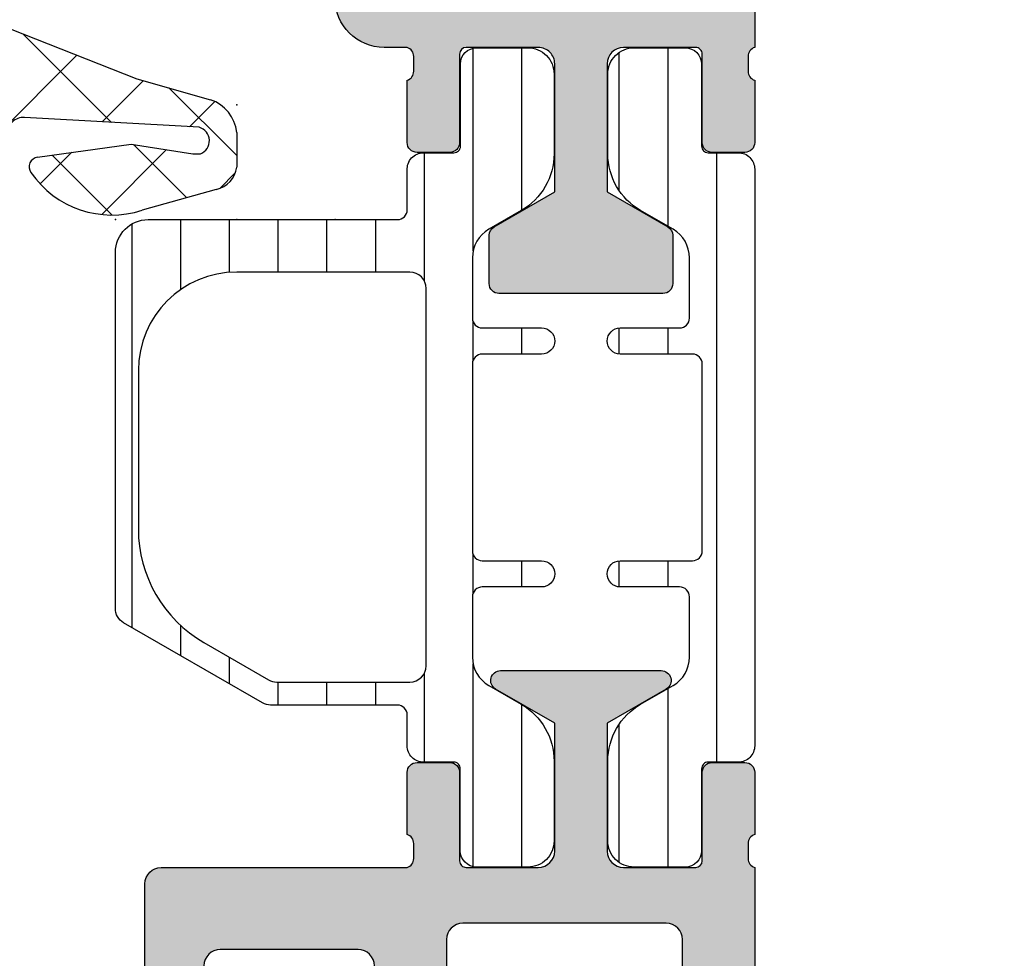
# Model space of a CAD drawing. Header units: millimetres. Extents: x 9251 to 87900, y 65165 to 131508.
# Tile 20 of 37: x 63863 to 63893, y 129340 to 129369. Entities that reach past the tile are written whole.
import ezdxf

# ---------------------------------------------------------------- set-up
doc = ezdxf.new("R2010")
doc.units = ezdxf.units.MM
doc.header["$LTSCALE"] = 100
doc.layers.add('AL31----_BUITENKOZIJN', color=1, linetype='Continuous')
pattern_1 = [(90, (-153.7776173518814, -36784.18700180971), (-1.4859, 3.33066907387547e-16), [])]

msp = doc.modelspace()

# ---------------------------------------------------------------- hatches: boundary and pattern name
at = {"layer": 'AL31----_BUITENKOZIJN'}
h = msp.add_hatch(color=256, dxfattribs=at)
edge = h.paths.add_edge_path()
edge.add_line((63872.41434191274, 129369.2015001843), (63872.41434142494, 129369.7617075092))
edge.add_line((63872.41434142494, 129369.7617075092), (63873.52291967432, 129376.0487973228))
edge.add_arc((63875.49253546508, 129375.7015025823), 1.999999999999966, 90.00005615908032, 170.0000469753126, ccw=False)
edge.add_line((63875.49253350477, 129377.7015025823), (63885.21433449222, 129377.7015121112))
edge.add_arc((63885.21433468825, 129377.5015121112), 0.2000000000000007, -4.8311820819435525e-05, 90.00005615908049, ccw=False)
edge.add_line((63885.41433468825, 129377.5015119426), (63885.41433559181, 129376.4299705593))
edge.add_arc((63885.11433559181, 129376.4299703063), 0.2999999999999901, -110.00160816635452, 4.831364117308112e-05, ccw=False)
edge.add_line((63885.01172163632, 129376.1480654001), (63884.11433515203, 129376.4747158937))
edge.add_line((63884.11433515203, 129376.4747158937), (63882.6552469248, 129376.0837543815))
edge.add_arc((63882.9140659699, 129375.1178285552), 1.000000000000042, 104.9999999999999, 180.00004988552)
edge.add_line((63881.9140659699, 129375.1178276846), (63881.91407031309, 129370.2014841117))
edge.add_arc((63882.41407031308, 129370.2014845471), 0.4999999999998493, 180.0000498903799, 270.0000498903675)
edge.add_line((63882.41407074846, 129369.7014845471), (63883.71434147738, 129369.7014856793))
edge.add_arc((63883.71434104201, 129370.2014856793), 0.4999999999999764, 270.00004989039, 359.9999501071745)
edge.add_line((63884.21434104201, 129370.2014852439), (63884.21433999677, 129371.4018734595))
edge.add_arc((63884.51416920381, 129371.4018861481), 0.2998292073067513, 90.00004989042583, 180.0024247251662, ccw=False)
edge.add_line((63884.51416894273, 129371.7017153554), (63884.91433973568, 129371.7017157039))
edge.add_arc((63884.9143399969, 129371.4017157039), 0.3000000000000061, -4.989282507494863e-05, 90.00004989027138, ccw=False)
edge.add_line((63885.21433999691, 129371.4017154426), (63885.21434321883, 129367.7015507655))
edge.add_arc((63885.29318110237, 129367.4340252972), 0.2789001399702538, 106.4198764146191, 181.1645893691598)
edge.add_line((63885.01433857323, 129367.4283567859), (63885.01433857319, 129366.9740662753))
edge.add_arc((63885.29320666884, 129366.9684056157), 0.2789255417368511, 178.8371299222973, 253.5754054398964)
edge.add_line((63885.21433957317, 129366.7008622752), (63885.21433957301, 129364.8015457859))
edge.add_arc((63884.91433957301, 129364.8015457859), 0.3000000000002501, 269.9999999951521, 359.9999999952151, ccw=False)
edge.add_line((63884.91433957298, 129364.5015457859), (63883.91433957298, 129364.501545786))
edge.add_arc((63883.91433957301, 129364.8015457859), 0.3000000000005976, 179.9999999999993, 269.9999999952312, ccw=False)
edge.add_line((63883.61433957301, 129364.8015457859), (63883.61433957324, 129367.5015098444))
edge.add_arc((63883.41433957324, 129367.5015098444), 0.1999999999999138, 359.9999999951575, 450.0000512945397)
edge.add_line((63883.41433939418, 129367.7015098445), (63881.21432438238, 129367.7015078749))
edge.add_arc((63881.21432519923, 129367.2015080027), 0.4999998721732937, 90.00009360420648, 180.0000717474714)
edge.add_line((63880.71432532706, 129367.2015073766), (63880.71432872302, 129363.3014697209))
edge.add_line((63880.71432872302, 129363.3014697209), (63882.56434621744, 129362.2333637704))
edge.add_arc((63882.41434644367, 129361.9735560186), 0.2999999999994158, -2.3412706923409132e-05, 60.000049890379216, ccw=False)
edge.add_line((63882.71434644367, 129361.973555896), (63882.7143458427, 129360.501508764))
edge.add_arc((63882.4143458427, 129360.5015088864), 0.300000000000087, 270.00004989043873, 359.9999766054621, ccw=False)
edge.add_line((63882.41434610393, 129360.2015088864), (63877.41434610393, 129360.2015045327))
edge.add_arc((63877.4143458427, 129360.5015045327), 0.2999999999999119, 180.0000234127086, 270.0000498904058, ccw=False)
edge.add_line((63877.1143458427, 129360.5015044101), (63877.11434644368, 129361.9735590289))
edge.add_arc((63877.41434644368, 129361.9735589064), 0.2999999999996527, 120.0000498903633, 179.9999766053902, ccw=False)
edge.add_line((63877.26434621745, 129362.2333663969), (63879.11434930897, 129363.3014683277))
edge.add_line((63879.11434930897, 129363.3014683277), (63879.114345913, 129367.2015061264))
edge.add_arc((63878.61434627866, 129367.2015059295), 0.4999996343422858, 2.256961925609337e-05, 90.0000498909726)
edge.add_line((63878.61434584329, 129367.7015055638), (63876.41433922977, 129367.7015035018))
edge.add_arc((63876.41433940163, 129367.5015036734), 0.1999998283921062, 90.00004923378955, 180.0000000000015)
edge.add_line((63876.21433957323, 129367.5015036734), (63876.21433957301, 129364.8015455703))
edge.add_arc((63875.91433957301, 129364.8015455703), 0.3000000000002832, 269.99999999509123, 359.99999999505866, ccw=False)
edge.add_line((63875.91433957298, 129364.5015455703), (63874.91433957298, 129364.5015455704))
edge.add_arc((63874.91433957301, 129364.8015455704), 0.2999999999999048, 179.9999999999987, 269.9999999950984, ccw=False)
edge.add_line((63874.61433957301, 129364.8015455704), (63874.61433957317, 129366.7008620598))
edge.add_arc((63874.53547247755, 129366.9684054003), 0.2789255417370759, 286.4245945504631, 361.1628700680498)
edge.add_line((63874.81434057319, 129366.9740660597), (63874.81434057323, 129367.4283565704))
edge.add_arc((63874.53492037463, 129367.4340712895), 0.279478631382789, 358.8283465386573, 433.1154174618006)
edge.add_line((63874.61609346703, 129367.7015020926), (63873.91434319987, 129367.7015014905))
edge.add_arc((63873.91434191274, 129369.2015014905), 1.500000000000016, 180.000049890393, 270.0000491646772, ccw=False)
edge = h.paths.add_edge_path()
edge.add_arc((63875.81382133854, 129374.4017485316), 0.4997547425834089, 89.9719248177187, 180.028065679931)
edge.add_line((63875.31406665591, 129374.4015037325), (63875.31407048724, 129370.0014783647))
edge.add_arc((63875.81386271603, 129370.0012710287), 0.4997922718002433, 179.9762311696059, 270.0238139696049)
edge.add_line((63875.81407044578, 129369.5014788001), (63880.21407092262, 129369.5014826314))
edge.add_arc((63880.21427825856, 129370.0012748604), 0.499792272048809, 269.9762311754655, 360.0238686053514)
edge.add_line((63880.71407048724, 129370.0014830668), (63880.71406665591, 129374.4015084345))
edge.add_arc((63880.21431197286, 129374.4017523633), 0.4997547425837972, 359.972034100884, 450.0281749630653)
edge.add_line((63880.21406622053, 129374.9015070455), (63875.81406622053, 129374.9015032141))
h = msp.add_hatch(dxfattribs=at)
h.set_pattern_fill('ANSI31', color=256, scale=0.468, angle=45, style=0)
h.set_pattern_definition(pattern_1)
edge = h.paths.add_edge_path()
edge.add_arc((63870.44924018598, 129348.1515942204), 0.5000000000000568, 240.0000000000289, 270.00000000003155, ccw=False)
edge.add_line((63870.19924018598, 129347.7185815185), (63865.9647725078, 129350.1635551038))
edge.add_arc((63866.21478804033, 129350.5965588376), 0.4999999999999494, 179.4067756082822, 239.9979447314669, ccw=False)
edge.add_line((63865.71481483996, 129350.6017356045), (63865.71481483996, 129361.4515939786))
edge.add_arc((63866.71481483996, 129361.4515939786), 1.000000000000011, 90.00000175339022, 180.000000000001, ccw=False)
edge.add_line((63866.71481480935, 129362.4515939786), (63874.31609347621, 129362.4515942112))
edge.add_arc((63874.31609346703, 129362.7515942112), 0.3000000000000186, 270.000001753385, 360)
edge.add_line((63874.61609346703, 129362.7515942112), (63874.61609346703, 129363.9556749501))
edge.add_arc((63875.11474972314, 129363.991868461), 0.4999680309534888, 89.97833761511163, 184.1513673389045, ccw=False)
edge.add_line((63875.11493875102, 129364.4918364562), (63876.0392298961, 129364.4911869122))
edge.add_arc((63876.03937044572, 129364.6911868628), 0.2000000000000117, 269.9597354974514, 360.0656453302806)
edge.add_line((63876.23937031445, 129364.6914160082), (63876.23650567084, 129367.1916992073))
edge.add_arc((63876.73655777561, 129367.1916393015), 0.5000521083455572, 90.00511547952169, 179.9931360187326, ccw=False)
edge.add_line((63876.73651312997, 129367.6916914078), (63878.29475117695, 129367.6916914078))
edge.add_arc((63878.29475117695, 129366.8916914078), 0.8000000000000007, 2.8421709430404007e-13, 90.00000000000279, ccw=False)
edge.add_line((63879.09475117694, 129366.8916914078), (63879.09475117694, 129364.4609676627))
edge.add_arc((63877.09475117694, 129364.4609676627), 2.000000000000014, -59.99980561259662, 6.252776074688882e-13, ccw=False)
edge.add_line((63878.09475705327, 129362.7289202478), (63877.10495347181, 129362.1574524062))
edge.add_arc((63877.60495640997, 129361.2914286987), 0.9999999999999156, 120.0001943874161, 180.0001943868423)
edge.add_line((63876.60495640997, 129361.291425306), (63876.60495921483, 129359.4515161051))
edge.add_arc((63876.90495921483, 129359.4515171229), 0.3000000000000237, 180.000194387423, 270.0001943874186)
edge.add_line((63876.90496023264, 129359.1515171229), (63878.71480403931, 129359.1515232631))
edge.add_arc((63878.71480539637, 129358.7515293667), 0.3999938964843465, -89.99980561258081, 90.00019438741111, ccw=False)
edge.add_line((63878.71480675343, 129358.3515354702), (63876.90496294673, 129358.3515280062))
edge.add_arc((63876.9049583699, 129358.0515336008), 0.2999944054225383, 89.99912587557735, 179.9989314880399)
edge.add_line((63876.60496396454, 129358.0515391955), (63876.60496396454, 129352.3518506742))
edge.add_arc((63876.9049583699, 129352.3518562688), 0.299994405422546, 180.0010685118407, 270.0008741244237)
edge.add_line((63876.90496294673, 129352.0518618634), (63878.71480675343, 129352.0518543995))
edge.add_arc((63878.71480539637, 129351.651860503), 0.3999938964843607, -90.00019438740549, 89.99980561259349, ccw=False)
edge.add_line((63878.71480403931, 129351.2518666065), (63876.90496023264, 129351.2518727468))
edge.add_arc((63876.90495921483, 129350.9518727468), 0.2999999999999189, 89.99980561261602, 179.9998056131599)
edge.add_line((63876.60495921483, 129350.9518737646), (63876.60495640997, 129349.1119645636))
edge.add_arc((63877.60495640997, 129349.1119611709), 1.000000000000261, 179.9998056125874, 239.9998056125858)
edge.add_line((63877.10495347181, 129348.2459374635), (63878.09475705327, 129347.6744696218))
edge.add_arc((63877.09475117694, 129345.942422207), 2.000000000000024, 1.1368683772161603e-13, 59.9998056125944, ccw=False)
edge.add_line((63879.09475117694, 129345.942422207), (63879.09475117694, 129343.5116984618))
edge.add_arc((63878.29475117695, 129343.5116984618), 0.7999999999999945, 269.9999999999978, 359.99999999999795, ccw=False)
edge.add_line((63878.29475117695, 129342.7116984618), (63876.73477876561, 129342.7116984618))
edge.add_arc((63876.73482341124, 129343.2117505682), 0.5000521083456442, 180.0068639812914, 269.9948845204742, ccw=False)
edge.add_line((63876.23477130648, 129343.2116906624), (63876.234834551, 129345.7122014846))
edge.add_arc((63876.03483455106, 129345.7122065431), 0.2000000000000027, 359.9985508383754, 450.04053872)
edge.add_line((63876.03469304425, 129345.9122064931), (63875.11498429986, 129345.9115557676))
edge.add_arc((63875.11479526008, 129346.4115557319), 0.4999999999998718, 180.0019409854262, 270.02166236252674, ccw=False)
edge.add_line((63874.61479526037, 129346.4115387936), (63874.61479564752, 129347.3515942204))
edge.add_arc((63874.31479564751, 129347.3515942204), 0.2999999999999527, 2.101008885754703e-11, 90.00000000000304)
edge.add_line((63874.31479564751, 129347.6515942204), (63870.44924018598, 129347.6515942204))
edge = h.paths.add_edge_path()
edge.add_arc((63870.6368180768, 129348.8515942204), 0.4999999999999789, 239.9979447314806, 270.0000000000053)
edge.add_line((63870.6368180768, 129348.3515942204), (63874.69500788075, 129348.3515942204))
edge.add_arc((63874.69500788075, 129348.8515942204), 0.4999999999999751, 269.9999999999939, 359.9999999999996)
edge.add_line((63875.19500788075, 129348.8515942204), (63875.19500788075, 129360.3515942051))
edge.add_arc((63874.69500788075, 129360.3515942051), 0.5000000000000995, 360, 450.0000000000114)
edge.add_line((63874.69500788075, 129360.8515942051), (63869.41481483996, 129360.8515942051))
edge.add_arc((63869.41481483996, 129357.8515942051), 3.000000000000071, 89.99999999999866, 180.0000000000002)
edge.add_line((63866.41481483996, 129357.8515942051), (63866.41481483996, 129353.0213140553))
edge.add_arc((63870.41481483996, 129353.0213140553), 3.999999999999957, 180.0000000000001, 239.9979447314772)
edge.add_line((63868.41469057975, 129349.5572841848), (63870.38680254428, 129348.4185904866))
h = msp.add_hatch(dxfattribs=at)
h.set_pattern_fill('ANSI31', color=256, scale=0.468, angle=45, style=0)
h.set_pattern_definition(pattern_1)
edge = h.paths.add_edge_path()
edge.add_arc((63882.92418089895, 129350.951753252), 0.299999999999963, 359.9999126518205, 450.0001943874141)
edge.add_line((63882.92417988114, 129351.251753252), (63881.11433607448, 129351.2517471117))
edge.add_arc((63881.11433471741, 129351.6517410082), 0.3999938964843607, 90.00019438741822, 270.0001943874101, ccw=False)
edge.add_line((63881.11433336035, 129352.0517349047), (63883.31433314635, 129352.0517407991))
edge.add_arc((63883.31433234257, 129352.3517407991), 0.3000000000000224, 270.00015351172, 360)
edge.add_line((63883.61433234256, 129352.3517407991), (63883.61433234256, 129358.0514085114))
edge.add_arc((63883.31433234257, 129358.0514085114), 0.2999999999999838, 359.9999999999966, 449.9998056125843)
edge.add_line((63883.31433336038, 129358.3514085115), (63881.11433336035, 129358.3514159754))
edge.add_arc((63881.11433471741, 129358.7514098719), 0.3999938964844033, 89.99980561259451, 269.99980561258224, ccw=False)
edge.add_line((63881.11433607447, 129359.1514037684), (63882.92417988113, 129359.1513976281))
edge.add_arc((63882.92418089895, 129359.4513976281), 0.3000000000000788, 269.9998056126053, 359.9998056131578)
edge.add_line((63883.22418089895, 129359.4513966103), (63883.22418370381, 129361.2913058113))
edge.add_arc((63882.22418370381, 129361.291309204), 0.9999999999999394, 359.9998056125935, 419.9998056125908)
edge.add_line((63882.72418664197, 129362.1573329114), (63881.73438306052, 129362.728800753))
edge.add_arc((63882.73438893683, 129364.4608481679), 2.000000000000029, 180.0000000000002, 239.9998056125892, ccw=False)
edge.add_line((63880.73438893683, 129364.4608481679), (63880.73438893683, 129366.891571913))
edge.add_arc((63881.53438893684, 129366.891571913), 0.7999999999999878, 90.0000000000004, 180.0000000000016, ccw=False)
edge.add_line((63881.53438893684, 129367.691571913), (63883.09436192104, 129367.691571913))
edge.add_arc((63883.09431727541, 129367.1915198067), 0.500052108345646, 0.006863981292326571, 89.99488452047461, ccw=False)
edge.add_line((63883.59436938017, 129367.1915797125), (63883.59430083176, 129364.6910693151))
edge.add_arc((63883.79430083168, 129364.6910638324), 0.2000000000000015, 179.9984293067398, 270.0405385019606)
edge.add_line((63883.79444233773, 129364.4910638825), (63884.71415417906, 129364.4917146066))
edge.add_arc((63884.71434321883, 129363.9917146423), 0.5000000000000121, -3.3634781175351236e-05, 90.02166236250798, ccw=False)
edge.add_line((63885.21434321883, 129363.9917143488), (63885.21435841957, 129346.4114019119))
edge.add_arc((63884.71439039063, 129346.4114019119), 0.499968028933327, -90.02166238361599, 4.888534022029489e-12, ccw=False)
edge.add_line((63884.71420136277, 129345.9114339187), (63883.79444107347, 129345.9120835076))
edge.add_arc((63883.79430056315, 129345.712083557), 0.1999999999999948, 89.95974675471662, 180.0939028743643)
edge.add_line((63883.59430083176, 129345.7117557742), (63883.59430083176, 129343.2115711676))
edge.add_arc((63883.09424872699, 129343.2116310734), 0.5000521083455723, 270.0051154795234, 359.9931360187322, ccw=False)
edge.add_line((63883.09429337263, 129342.711578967), (63881.53438893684, 129342.711578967))
edge.add_arc((63881.53438893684, 129343.5115789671), 0.8000000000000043, 180, 270.0000000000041, ccw=False)
edge.add_line((63880.73438893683, 129343.5115789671), (63880.73438893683, 129345.9423027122))
edge.add_arc((63882.73438893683, 129345.9423027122), 1.999999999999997, 120.0001943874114, 179.9999999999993, ccw=False)
edge.add_line((63881.73438306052, 129347.674350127), (63882.72418664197, 129348.2458179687))
edge.add_arc((63882.22418370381, 129349.1118416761), 0.9999999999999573, 300.0001943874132, 360.0001943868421)
edge.add_line((63883.2241837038, 129349.1118450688), (63883.22418089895, 129350.9517527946))
h = msp.add_hatch(color=256, dxfattribs=at)
edge = h.paths.add_edge_path()
edge.add_arc((63848.11432889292, 129311.7015121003), 1.499999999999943, 180, 270.00000000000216, ccw=False)
edge.add_line((63846.61432889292, 129311.7015121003), (63846.61432889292, 129314.7015121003))
edge.add_line((63846.61432889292, 129314.7015121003), (63848.61432889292, 129314.7015121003))
edge.add_arc((63848.61432889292, 129314.2015121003), 0.4999999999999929, -7.958078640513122e-13, 90.0000000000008, ccw=False)
edge.add_line((63849.11432889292, 129314.2015121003), (63849.11432889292, 129313.7015121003))
edge.add_line((63849.11432889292, 129313.7015121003), (63848.11432889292, 129313.7015121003))
edge.add_line((63848.11432889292, 129313.7015121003), (63848.11432889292, 129312.7015121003))
edge.add_arc((63849.11432889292, 129312.7015121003), 0.9999999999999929, 179.9999999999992, 270.0000000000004)
edge.add_line((63849.11432889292, 129311.7015121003), (63853.11432889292, 129311.7015121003))
edge.add_arc((63853.11432889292, 129312.7015121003), 1.000000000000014, 270.0000000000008, 359.9999999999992)
edge.add_line((63854.11432889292, 129312.7015121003), (63854.11432889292, 129313.7015121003))
edge.add_line((63854.11432889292, 129313.7015121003), (63853.11432889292, 129313.7015121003))
edge.add_line((63853.11432889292, 129313.7015121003), (63853.11432889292, 129314.2015121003))
edge.add_arc((63853.61432889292, 129314.2015121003), 0.4999999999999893, 89.9999999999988, 180.0000000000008, ccw=False)
edge.add_line((63853.61432889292, 129314.7015121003), (63856.41432889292, 129314.7015121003))
edge.add_arc((63856.41432889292, 129314.2015121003), 0.5, -90, 90, ccw=False)
edge.add_line((63856.41432889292, 129313.7015121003), (63856.11432889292, 129313.7015121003))
edge.add_arc((63856.11432889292, 129313.2015121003), 0.4999999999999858, 89.99999999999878, 180.0000000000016)
edge.add_line((63855.61432889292, 129313.2015121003), (63855.61432889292, 129312.7015121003))
edge.add_arc((63856.11432889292, 129312.7015121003), 0.5000000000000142, 180.0000000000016, 270.0000000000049)
edge.add_line((63856.11432889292, 129312.2015121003), (63867.41433022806, 129312.2015121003))
edge.add_arc((63867.41433022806, 129312.7015121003), 0.4999999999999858, 269.9999999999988, 360.0000000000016)
edge.add_line((63867.91433022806, 129312.7015121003), (63867.91433022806, 129313.2015121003))
edge.add_arc((63867.41433022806, 129313.2015121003), 0.4999999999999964, 360, 450.0000000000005)
edge.add_line((63867.41433022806, 129313.7015121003), (63867.11433022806, 129313.7015121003))
edge.add_arc((63867.11433022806, 129314.2015121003), 0.5000000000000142, 179.9999999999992, 269.99999999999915, ccw=False)
edge.add_line((63866.61433022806, 129314.2015121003), (63866.61433022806, 129318.7015121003))
edge.add_arc((63867.11433022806, 129318.7015121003), 0.5000000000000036, 90.00000000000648, 180.0000000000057, ccw=False)
edge.add_line((63867.11433022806, 129319.2015121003), (63867.91433022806, 129319.2015121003))
edge.add_arc((63867.91433022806, 129318.7015121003), 0.5000000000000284, 0, 90.00000000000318, ccw=False)
edge.add_line((63868.41433022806, 129318.7015121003), (63868.41433022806, 129316.7015121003))
edge.add_arc((63868.91433022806, 129316.7015121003), 0.4999999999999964, 179.9999999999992, 270.0000000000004)
edge.add_line((63868.91433022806, 129316.2015121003), (63869.41433022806, 129316.2015121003))
edge.add_arc((63869.41433022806, 129315.7015121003), 0.4999999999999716, -7.958078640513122e-13, 90.00000000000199, ccw=False)
edge.add_line((63869.91433022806, 129315.7015121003), (63869.91433022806, 129312.7015121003))
edge.add_arc((63870.4142711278, 129312.7015121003), 0.4999408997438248, 180.0000000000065, 269.9999999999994)
edge.add_line((63870.4142711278, 129312.2015712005), (63872.11433156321, 129312.2015712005))
edge.add_arc((63872.11433156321, 129313.7015712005), 1.499999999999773, 269.9999999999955, 359.9999999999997)
edge.add_line((63873.61433156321, 129313.7015712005), (63873.61433156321, 129339.7014712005))
edge.add_arc((63873.11433156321, 129339.7014712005), 0.4999999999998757, 359.9999999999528, 449.9999999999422)
edge.add_line((63873.11433156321, 129340.2014712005), (63868.91432889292, 129340.2014712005))
edge.add_arc((63868.91432889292, 129339.7014712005), 0.4999999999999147, 90.00000000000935, 180)
edge.add_line((63868.41432889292, 129339.7014712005), (63868.41432889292, 129337.7015121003))
edge.add_arc((63867.91432889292, 129337.7015121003), 0.500000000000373, 269.99999999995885, 359.9999999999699, ccw=False)
edge.add_line((63867.91432889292, 129337.2015121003), (63867.11432889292, 129337.2015121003))
edge.add_arc((63867.11432889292, 129337.7015121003), 0.4999999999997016, 180, 270.0000000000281, ccw=False)
edge.add_line((63866.61432889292, 129337.7015121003), (63866.61432889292, 129342.2015121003))
edge.add_arc((63867.11432889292, 129342.2015121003), 0.5000000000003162, 89.99999999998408, 180.0000000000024, ccw=False)
edge.add_line((63867.11432889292, 129342.7015121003), (63874.61433973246, 129342.7015121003))
edge.add_arc((63874.53550334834, 129342.9690324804), 0.2788948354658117, 286.4198764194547, 361.1645893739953)
edge.add_line((63874.81434057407, 129342.9747008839), (63874.81434057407, 129343.4289913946))
edge.add_arc((63874.53547247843, 129343.434652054), 0.2789255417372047, 358.8371299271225, 433.5754054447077)
edge.add_line((63874.61433957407, 129343.7021953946), (63874.61433957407, 129345.6015118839))
edge.add_arc((63874.91433957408, 129345.601511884), 0.3000000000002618, 90.00000000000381, 180.0000000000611, ccw=False)
edge.add_line((63874.91433957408, 129345.9015118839), (63875.91433957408, 129345.9015118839))
edge.add_arc((63875.91433957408, 129345.601511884), 0.3000000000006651, 0, 90.00000000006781, ccw=False)
edge.add_line((63876.21433957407, 129345.601511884), (63876.21433957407, 129342.9015120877))
edge.add_arc((63876.41433957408, 129342.9015120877), 0.1999999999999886, 180, 270.0000006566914)
edge.add_line((63876.41433957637, 129342.7015120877), (63878.61433993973, 129342.7015121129))
edge.add_arc((63878.61433993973, 129343.2015117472), 0.4999996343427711, 269.9999999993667, 359.9999726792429)
edge.add_line((63879.11433957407, 129343.2015115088), (63879.11433957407, 129347.1015497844))
edge.add_line((63879.11433957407, 129347.1015497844), (63877.31273879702, 129348.141704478))
edge.add_arc((63877.46273879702, 129348.4015120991), 0.3000000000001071, 90.00000000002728, 239.9999999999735, ccw=False)
edge.add_line((63877.46273879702, 129348.7015120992), (63882.36594035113, 129348.7015120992))
edge.add_arc((63882.36594035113, 129348.4015120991), 0.3000000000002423, -59.99999999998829, 89.99999999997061, ccw=False)
edge.add_line((63882.51594035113, 129348.141704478), (63880.71433957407, 129347.1015497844))
edge.add_line((63880.71433957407, 129347.1015497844), (63880.71433957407, 129343.2015121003))
edge.add_arc((63881.21433957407, 129343.2015121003), 0.4999999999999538, 179.9999999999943, 269.9999999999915)
edge.add_line((63881.21433957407, 129342.7015121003), (63883.41433957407, 129342.7015121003))
edge.add_arc((63883.41433957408, 129342.9015121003), 0.2000000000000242, 269.9999999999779, 360)
edge.add_line((63883.61433957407, 129342.9015121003), (63883.61433957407, 129345.6015121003))
edge.add_arc((63883.91433957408, 129345.6015121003), 0.3000000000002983, 89.99999999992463, 179.9999999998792, ccw=False)
edge.add_line((63883.91433957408, 129345.9015121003), (63884.91433957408, 129345.9015121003))
edge.add_arc((63884.91433957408, 129345.6015121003), 0.3000000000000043, -1.4210854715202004e-12, 89.99999999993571, ccw=False)
edge.add_line((63885.21433957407, 129345.6015121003), (63885.21433957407, 129343.7021956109))
edge.add_arc((63885.29320666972, 129343.4346522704), 0.2789255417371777, 106.4245945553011, 181.1628700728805)
edge.add_line((63885.01433857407, 129343.4289916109), (63885.01433857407, 129342.9747011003))
edge.add_arc((63885.29317602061, 129342.9690326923), 0.2788950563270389, 178.8354106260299, 253.5801235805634)
edge.add_line((63885.21433957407, 129342.7015121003), (63885.21433957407, 129328.7015121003))
edge.add_arc((63886.21433957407, 129328.7015121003), 1.000000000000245, 179.9999999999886, 269.9999999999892)
edge.add_line((63886.21433957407, 129327.7015121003), (63897.5143266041, 129327.7015121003))
edge.add_arc((63897.51458674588, 129328.2012519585), 0.4997399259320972, 269.9701744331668, 360.0298255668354)
edge.add_line((63898.0143266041, 129328.2015121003), (63898.0143266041, 129330.7015121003))
edge.add_arc((63898.51406646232, 129330.7017722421), 0.4997399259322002, 89.97017443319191, 180.0298255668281, ccw=False)
edge.add_line((63898.5143266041, 129331.2015121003), (63899.81432584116, 129331.2015121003))
edge.add_arc((63899.81434636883, 129330.701532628), 0.4999794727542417, -0.0023523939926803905, 90.00235239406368, ccw=False)
edge.add_line((63900.31432584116, 129330.7015121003), (63900.31432584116, 129330.2015121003))
edge.add_line((63900.31432584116, 129330.2015121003), (63899.31432584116, 129330.2015121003))
edge.add_line((63899.31432584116, 129330.2015121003), (63899.31432584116, 129328.7015121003))
edge.add_arc((63900.31435767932, 129328.7015439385), 1.000031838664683, 180.0018241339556, 269.9981758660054)
edge.add_line((63900.31432584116, 129327.7015121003), (63904.31432584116, 129327.7015121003))
edge.add_arc((63904.31425684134, 129328.7015811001), 1.000069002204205, 270.0039531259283, 359.996046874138)
edge.add_line((63905.31432584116, 129328.7015121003), (63905.31432584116, 129330.2015121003))
edge.add_line((63905.31432584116, 129330.2015121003), (63904.31432584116, 129330.2015121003))
edge.add_line((63904.31432584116, 129330.2015121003), (63904.31432584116, 129330.7015121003))
edge.add_arc((63904.81430024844, 129330.701537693), 0.4999744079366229, 89.9970671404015, 180.0029328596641, ccw=False)
edge.add_line((63904.81432584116, 129331.2015121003), (63906.11432889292, 129331.2015121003))
edge.add_arc((63906.11432322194, 129330.7015064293), 0.500005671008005, 0.0006498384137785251, 89.99935016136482, ccw=False)
edge.add_line((63906.61432889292, 129330.7015121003), (63906.61432889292, 129311.7015121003))
edge.add_arc((63905.11435700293, 129311.7014839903), 1.499971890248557, -90.00104058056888, 0.0010737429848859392, ccw=False)
edge.add_line((63905.11432976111, 129310.2015121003), (63848.11432889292, 129310.2015121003))
edge = h.paths.add_edge_path()
edge.add_line((63875.8143315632, 129340.5015121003), (63875.8143315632, 129312.9015243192))
edge.add_arc((63876.3143315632, 129312.9015243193), 0.5000000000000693, 180.0000000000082, 270.0000000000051)
edge.add_line((63876.3143315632, 129312.4015243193), (63900.31432889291, 129312.4015243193))
edge.add_arc((63900.31435449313, 129312.901498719), 0.4999744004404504, 269.9970662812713, 360.0029323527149)
edge.add_line((63900.81432889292, 129312.9015243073), (63900.81432889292, 129325.0015246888))
edge.add_arc((63900.31430728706, 129325.0015030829), 0.5000216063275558, 0.002475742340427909, 89.9975242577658)
edge.add_line((63900.31432889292, 129325.5015246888), (63884.01433957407, 129325.5015246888))
edge.add_arc((63884.01433957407, 129326.5015246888), 1.000000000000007, 180.0000000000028, 269.9999999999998, ccw=False)
edge.add_line((63883.01433957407, 129326.5015246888), (63883.01433957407, 129340.5015121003))
edge.add_arc((63882.51433957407, 129340.5015121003), 0.5000000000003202, 8.072055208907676e-13, 90.000000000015)
edge.add_line((63882.51433957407, 129341.0015121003), (63876.31433156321, 129341.0015121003))
edge.add_arc((63876.3143315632, 129340.5015121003), 0.5000000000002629, 89.99999999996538, 179.9999999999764)

# ---------------------------------------------------------------- linework, layer by layer
for p, q in [((63857.91062362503, 129370.0672103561), (63866.36789545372, 129366.7488580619)), ((63865.59213579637, 129365.4178143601), (63862.90066687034, 129368.1092832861)), ((63864.5411195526, 129367.4656241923), (63859.9669017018, 129362.8914063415)), ((63866.57237269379, 129366.6905472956), (63865.31520572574, 129365.4333803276)), ((63866.36789545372, 129366.7488580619), (63868.6150894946, 129366.1080258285)), ((63869.41393668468, 129364.4023435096), (63867.34648706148, 129366.4697931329)), ((63868.74403830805, 129366.0558828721), (63867.97218932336, 129365.2840338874)), ((63868.2704926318, 129365.2672665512), (63862.94231970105, 129365.5667579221)), ((63869.414756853, 129365.1133358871), (63869.41353614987, 129364.0551255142)), ((63863.34159388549, 129364.357105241), (63866.1908789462, 129364.7575314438)), ((63866.1908789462, 129364.7575314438), (63868.07345747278, 129364.4593935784)), ((63867.88899694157, 129363.1209532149), (63866.26399840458, 129364.7459517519)), ((63864.38565904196, 129364.5038336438), (63863.42009612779, 129363.5382707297)), ((63865.61052530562, 129362.593094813), (63863.78429901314, 129364.4193211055)), ((63867.27413510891, 129364.5859796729), (63865.29717549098, 129362.609020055)), ((63868.07345747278, 129364.4593935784), (63868.30606086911, 129364.4581540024)), ((63869.3706716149, 129363.8761861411), (63868.90002460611, 129363.4055391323)), ((63868.78829200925, 129363.3736355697), (63866.53340061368, 129362.7400601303))]:
    msp.add_line(p, q, dxfattribs=at)
for points in [[(63885.21433999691, 129371.4017154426), (63885.21434321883, 129367.7015507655, 0.3382124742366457), (63885.01433857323, 129367.4283567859), (63885.01433857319, 129366.9740662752, 0.3381811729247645), (63885.21433957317, 129366.7008622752), (63885.21433957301, 129364.8015457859, -0.4142135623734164), (63884.91433957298, 129364.5015457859), (63883.91433957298, 129364.501545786, -0.4142135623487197), (63883.61433957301, 129364.8015457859), (63883.61433957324, 129367.5015098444, 0.41421382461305), (63883.41433939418, 129367.7015098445), (63881.21432438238, 129367.7015078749, 0.4142134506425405), (63880.71432532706, 129367.2015073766), (63880.71432872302, 129363.3014697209), (63882.56434621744, 129362.2333637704, -0.2679495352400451), (63882.71434644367, 129361.973555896), (63882.7143458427, 129360.501508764, -0.4142131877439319), (63882.41434610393, 129360.2015088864), (63877.41434610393, 129360.2015045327, -0.4142136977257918), (63877.1143458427, 129360.5015044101), (63877.11434644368, 129361.9735590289, -0.2679488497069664), (63877.26434621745, 129362.2333663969), (63879.11434930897, 129363.3014683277), (63879.114345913, 129367.2015061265, 0.4142137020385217), (63878.61434584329, 129367.7015055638), (63876.41433922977, 129367.7015035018, 0.4142133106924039), (63876.21433957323, 129367.5015036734), (63876.21433957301, 129364.8015455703, -0.4142135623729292), (63875.91433957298, 129364.5015455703), (63874.91433957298, 129364.5015455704, -0.4142135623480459), (63874.61433957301, 129364.8015455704), (63874.61433957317, 129366.7008620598, 0.3381811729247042), (63874.81434057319, 129366.9740660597), (63874.81434057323, 129367.4283565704, 0.3359887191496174), (63874.61609346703, 129367.7015020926), (63873.91434319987, 129367.7015014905, -0.4142135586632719), (63872.41434191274, 129369.2015001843)], [(63866.61432889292, 129337.7015121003), (63866.61432889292, 129342.2015121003, -0.414213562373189), (63867.11432889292, 129342.7015121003), (63874.61433973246, 129342.7015121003, 0.3382124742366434), (63874.81434057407, 129342.9747008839), (63874.81434057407, 129343.4289913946, 0.3381811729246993), (63874.61433957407, 129343.7021953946), (63874.61433957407, 129345.601511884, -0.4142135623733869), (63874.91433957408, 129345.9015118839), (63875.91433957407, 129345.9015118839, -0.4142135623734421), (63876.21433957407, 129345.601511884), (63876.21433957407, 129342.9015120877, 0.414213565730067), (63876.41433957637, 129342.7015120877), (63878.61433993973, 129342.7015121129, 0.4142134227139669), (63879.11433957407, 129343.2015115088), (63879.11433957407, 129347.1015497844), (63877.31273879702, 129348.141704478, -0.7673269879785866), (63877.46273879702, 129348.7015120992), (63882.36594035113, 129348.7015120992, -0.7673269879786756), (63882.51594035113, 129348.141704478), (63880.71433957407, 129347.1015497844), (63880.71433957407, 129343.2015121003, 0.4142135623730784), (63881.21433957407, 129342.7015121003), (63883.41433957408, 129342.7015121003, 0.4142135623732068), (63883.61433957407, 129342.9015121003), (63883.61433957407, 129345.6015121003, -0.4142135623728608), (63883.91433957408, 129345.9015121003), (63884.91433957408, 129345.9015121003, -0.4142135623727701), (63885.21433957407, 129345.6015121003), (63885.21433957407, 129343.7021956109, 0.3381811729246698), (63885.01433857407, 129343.4289916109), (63885.01433857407, 129342.9747011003, 0.3382124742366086), (63885.21433957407, 129342.7015121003), (63885.21433957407, 129328.7015121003, 0.4142135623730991)], [(63873.61433156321, 129339.7014712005, 0.4142135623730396), (63873.11433156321, 129340.2014712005), (63868.91432889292, 129340.2014712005, 0.4142135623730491), (63868.41432889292, 129339.7014712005)]]:
    msp.add_lwpolyline(points, format="xyb", dxfattribs=at)
for points in [[(63870.44924018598, 129347.6515942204, -0.1316524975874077), (63870.19924018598, 129347.7185815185), (63865.9647725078, 129350.1635551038, -0.270715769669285), (63865.71481483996, 129350.6017356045), (63865.71481483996, 129361.4515939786, -0.4142135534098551), (63866.71481480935, 129362.4515939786), (63874.31609347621, 129362.4515942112, 0.4142135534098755), (63874.61609346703, 129362.7515942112), (63874.61609346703, 129363.9556749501, -0.4357103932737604), (63875.11493875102, 129364.4918364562), (63876.0392298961, 129364.4911869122, 0.4147550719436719), (63876.23937031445, 129364.6914160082), (63876.23650567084, 129367.1916992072, -0.4141523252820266), (63876.73651312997, 129367.6916914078), (63878.29475117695, 129367.6916914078, -0.4142135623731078), (63879.09475117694, 129366.8916914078), (63879.09475117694, 129364.4609676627, -0.2679482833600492), (63878.09475705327, 129362.7289202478), (63877.10495347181, 129362.1574524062, 0.2679491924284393), (63876.60495640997, 129361.291425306), (63876.60495921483, 129359.4515161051, 0.4142135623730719), (63876.90496023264, 129359.1515171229), (63878.71480403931, 129359.1515232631, -0.999999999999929), (63878.71480675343, 129358.3515354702), (63876.90496294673, 129358.3515280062, 0.4142125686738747), (63876.60496396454, 129358.0515391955), (63876.60496396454, 129352.3518506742, 0.4142125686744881), (63876.90496294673, 129352.0518618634), (63878.71480675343, 129352.0518543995, -0.9999999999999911), (63878.71480403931, 129351.2518666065), (63876.90496023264, 129351.2518727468, 0.4142135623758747), (63876.60495921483, 129350.9518737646), (63876.60495640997, 129349.1119645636, 0.2679491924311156), (63877.10495347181, 129348.2459374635), (63878.09475705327, 129347.6744696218, -0.2679482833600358), (63879.09475117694, 129345.942422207), (63879.09475117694, 129343.5116984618, -0.4142135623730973), (63878.29475117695, 129342.7116984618), (63876.7347787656, 129342.7116984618, -0.4141523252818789), (63876.23477130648, 129343.2116906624), (63876.234834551, 129345.7122014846, 0.4144282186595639), (63876.03469304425, 129345.9122064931), (63875.11498429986, 129345.9115557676, -0.4143143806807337), (63874.61479526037, 129346.4115387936), (63874.61479564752, 129347.3515942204, 0.4142135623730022), (63874.31479564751, 129347.6515942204), (63870.44924018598, 129347.6515942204)], [(63883.22418089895, 129350.9517527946, 0.4142150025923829), (63882.92417988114, 129351.251753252), (63881.11433607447, 129351.2517471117, -0.999999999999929), (63881.11433336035, 129352.0517349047), (63883.31433314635, 129352.0517407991, 0.4142127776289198), (63883.61433234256, 129352.3517407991), (63883.61433234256, 129358.0514085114, 0.4142125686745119), (63883.31433336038, 129358.3514085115), (63881.11433336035, 129358.3514159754, -0.9999999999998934), (63881.11433607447, 129359.1514037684), (63882.92417988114, 129359.1513976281, 0.4142135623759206), (63883.22418089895, 129359.4513966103), (63883.2241837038, 129361.2913058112, 0.2679491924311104), (63882.72418664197, 129362.1573329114), (63881.73438306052, 129362.728800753, -0.2679482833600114), (63880.73438893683, 129364.4608481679), (63880.73438893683, 129366.891571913, -0.4142135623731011), (63881.53438893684, 129367.691571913), (63883.09436192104, 129367.691571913, -0.4141523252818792), (63883.59436938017, 129367.1915797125), (63883.59430083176, 129364.6910693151, 0.4144288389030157), (63883.79444233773, 129364.4910638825), (63884.71415417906, 129364.4917146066, -0.4143244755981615), (63885.21434321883, 129363.9917143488), (63885.21435841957, 129346.4114019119, -0.4143243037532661), (63884.71420136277, 129345.9114339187), (63883.79444107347, 129345.9120835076, 0.4148995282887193), (63883.59430083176, 129345.7117557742), (63883.59430083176, 129343.2115711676, -0.4141523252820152), (63883.09429337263, 129342.711578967), (63881.53438893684, 129342.711578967, -0.4142135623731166), (63880.73438893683, 129343.5115789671), (63880.73438893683, 129345.9423027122, -0.267948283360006), (63881.73438306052, 129347.674350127), (63882.72418664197, 129348.2458179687, 0.2679491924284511), (63883.2241837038, 129349.1118450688), (63883.22418089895, 129350.9517527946)], [(63870.38680254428, 129348.4185904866, 0.1316616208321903), (63870.6368180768, 129348.3515942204), (63874.69500788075, 129348.3515942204, 0.4142135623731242), (63875.19500788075, 129348.8515942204), (63875.19500788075, 129360.3515942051, 0.4142135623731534), (63874.69500788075, 129360.8515942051), (63869.41481483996, 129360.8515942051, 0.4142135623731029), (63866.41481483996, 129357.8515942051), (63866.41481483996, 129353.0213140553, 0.2679395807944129), (63868.41469057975, 129349.5572841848), (63870.38680254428, 129348.4185904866)], [(63875.8143315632, 129340.5015121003), (63875.8143315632, 129312.9015243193, 0.4142135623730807), (63876.3143315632, 129312.4015243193), (63900.31432889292, 129312.4015243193, 0.4142435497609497), (63900.81432889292, 129312.9015243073), (63900.81432889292, 129325.0015246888, 0.4141882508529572), (63900.31432889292, 129325.5015246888), (63884.01433957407, 129325.5015246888, -0.4142135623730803), (63883.01433957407, 129326.5015246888), (63883.01433957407, 129340.5015121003, 0.4142135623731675), (63882.51433957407, 129341.0015121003), (63876.3143315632, 129341.0015121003, 0.4142135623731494), (63875.8143315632, 129340.5015121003)]]:
    msp.add_lwpolyline(points, format="xyb", close=True, dxfattribs=at)
for centre, radius, start, end in [((63868.23567005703, 129364.9842109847), 1.186136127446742, 6.249706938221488, 71.34442315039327), ((63862.91425948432, 129365.0675459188), 0.5000000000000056, 86.78284576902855, 180.0000365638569), ((63868.15493716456, 129364.8568487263), 0.4263752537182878, 290.759020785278, 74.27513346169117), ((63863.38334431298, 129364.0600246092), 0.2999999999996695, 97.99971016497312, 214.5976872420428), ((63865.60591579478, 129365.5931415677), 3.000050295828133, 214.5976872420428, 288.0083999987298), ((63868.62736288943, 129364.1488478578), 0.7917400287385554, 281.7276631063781, 353.2016629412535)]:
    msp.add_arc(centre, radius, start, end, dxfattribs=at)
for p in [(63869.41423758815, 129365.9514023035), (63865.71432889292, 129362.4515121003), (63869.41423758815, 129362.4514023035), (63872.41432889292, 129362.4515121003)]:
    msp.add_point(p, dxfattribs=at)

doc.saveas('drawing.dxf')
